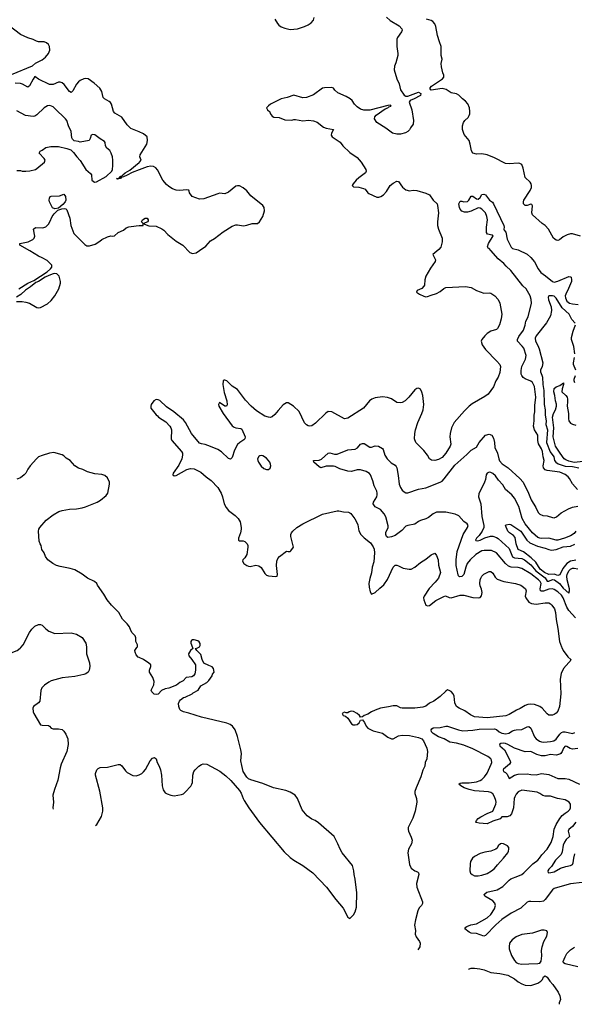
# Model space of a CAD drawing. Header units: inches. Extents: x 2001573 to 2220545, y 644482 to 846830.
# Tile 97 of 256: x 2048681 to 2054812, y 656056 to 666945. Entities that reach past the tile are written whole.
import ezdxf

# ---------------------------------------------------------------- set-up
doc = ezdxf.new("R2010")
doc.units = ezdxf.units.IN
doc.header["$MEASUREMENT"] = 0
for name, color, linetype in [('C0645', 7, 'Continuous'), ('C0646', 7, 'Continuous'), ('C0655', 7, 'Continuous'), ('C0656', 7, 'Continuous')]:
    doc.layers.add(name, color=color, linetype=linetype)

msp = doc.modelspace()

# ---------------------------------------------------------------- linework, layer by layer
at = {"layer": 'C0645', "color": 5, "elevation": 420}
for points in [[(2048323, 660000), (2048325, 659985), (2048331, 659970), (2048350, 659951), (2048370, 659946), (2048410, 659952), (2048486, 659934), (2048530, 659930), (2048570, 659937), (2048652, 659970), (2048687, 659993), (2048692, 660000)], [(2049420, 660000), (2049420, 659930), (2049451, 659831), (2049457, 659790), (2049450, 659750), (2049436, 659730), (2049411, 659710), (2049390, 659703), (2049290, 659682), (2049150, 659665), (2049030, 659633), (2049002, 659618), (2048954, 659586), (2048924, 659556), (2048913, 659527), (2048905, 659410), (2048890, 659390), (2048833, 659350), (2048826, 659330), (2048830, 659290), (2048839, 659270), (2048910, 659148), (2048930, 659141), (2048998, 659138), (2049011, 659132), (2049030, 659108), (2049050, 659101), (2049110, 659103), (2049150, 659094), (2049170, 659076), (2049190, 659045), (2049212, 658992), (2049215, 658930), (2049203, 658850), (2049139, 658710), (2049128, 658670), (2049104, 658536), (2049065, 658430), (2049049, 658370), (2049053, 658290), (2049047, 658227), (2049051, 658213)], [(2050000, 659891), (2049990, 659895), (2049970, 659922), (2049957, 659950), (2049954, 659970), (2049976, 660000)], [(2049520, 658032), (2049535, 658045), (2049587, 658133), (2049601, 658190), (2049600, 658230), (2049567, 658413), (2049518, 658590), (2049518, 658610), (2049533, 658647), (2049550, 658664), (2049570, 658673), (2049650, 658678), (2049770, 658709), (2049790, 658708), (2049810, 658693), (2049850, 658638), (2049870, 658619), (2049930, 658585), (2049970, 658584), (2050000, 658593)]]:
    msp.add_lwpolyline(points, dxfattribs=at)
at = {"layer": 'C0646', "color": 5}
for points, elevation in [([(2048590, 666340), (2048824, 666436), (2048854, 666466), (2048930, 666501), (2048965, 666530), (2048998, 666570), (2049015, 666610), (2049010, 666650), (2048998, 666670), (2048977, 666690), (2048950, 666699), (2048890, 666700), (2048866, 666706), (2048830, 666725), (2048770, 666745), (2048690, 666782), (2048550, 666890)], 420), ([(2050000, 665704), (2049910, 665742), (2049870, 665784), (2049809, 665869), (2049732, 665912), (2049719, 665930), (2049696, 666010), (2049684, 666030), (2049670, 666042), (2049617, 666070), (2049604, 666084), (2049588, 666150), (2049567, 666187), (2049505, 666245), (2049437, 666290), (2049410, 666296), (2049390, 666292), (2049350, 666274), (2049330, 666258), (2049310, 666233), (2049270, 666159), (2049250, 666141), (2049230, 666152), (2049172, 666230), (2049150, 666246), (2049130, 666255), (2049110, 666256), (2049051, 666229), (2049010, 666229), (2048888, 666288), (2048850, 666318), (2048830, 666289), (2048790, 666212), (2048770, 666199), (2048712, 666232), (2048690, 666239), (2048630, 666243)], 420), ([(2048650, 665277), (2048690, 665279), (2048710, 665270), (2048749, 665269), (2048792, 665272), (2048854, 665290), (2048870, 665299), (2048956, 665370), (2048962, 665390), (2048953, 665410), (2048896, 665470), (2048909, 665490), (2048930, 665501), (2048970, 665532), (2049024, 665544), (2049110, 665541), (2049201, 665521), (2049246, 665506), (2049277, 665477), (2049311, 665430), (2049349, 665389), (2049413, 665290), (2049465, 665246), (2049473, 665230), (2049480, 665170), (2049507, 665150), (2049530, 665151), (2049638, 665210), (2049700, 665270), (2049708, 665290), (2049712, 665332), (2049711, 665390), (2049705, 665430), (2049692, 665470), (2049677, 665497), (2049646, 665526), (2049630, 665550), (2049626, 665586), (2049618, 665598), (2049570, 665627), (2049510, 665673), (2049490, 665677), (2049471, 665669), (2049461, 665630), (2049450, 665609), (2049350, 665589), (2049330, 665598), (2049284, 665604), (2049264, 665624), (2049258, 665638), (2049249, 665710), (2049221, 665770), (2049201, 665830), (2049189, 665850), (2049070, 665964), (2049050, 665980), (2049015, 665995), (2048990, 665994), (2048970, 665983), (2048950, 665970), (2048870, 665894), (2048850, 665879), (2048830, 665874), (2048745, 665885), (2048650, 665937)], 440), ([(2050000, 665285), (2049924, 665256), (2049870, 665224), (2049830, 665206), (2049801, 665199), (2049796, 665190), (2049763, 665183), (2049750, 665189), (2049783, 665197), (2049790, 665206), (2049795, 665205), (2049792, 665210), (2049818, 665222), (2049822, 665230), (2049848, 665250), (2049899, 665281), (2050000, 665365)], 420), ([(2048673, 663967), (2048770, 664032), (2048839, 664061), (2048983, 664157), (2049021, 664190), (2049036, 664210), (2049037, 664230), (2048983, 664283), (2048930, 664313), (2048889, 664330), (2048792, 664390), (2048681, 664450), (2048682, 664470), (2048774, 664490), (2048826, 664514), (2048841, 664530), (2048847, 664550), (2048832, 664630), (2048854, 664646), (2048935, 664645), (2048970, 664653), (2048998, 664682), (2049015, 664710), (2049040, 664770), (2049062, 664798), (2049101, 664839), (2049145, 664855), (2049177, 664857), (2049192, 664852), (2049201, 664841), (2049236, 664750), (2049246, 664670), (2049280, 664580), (2049400, 664460), (2049424, 664444), (2049454, 664446), (2049516, 664464), (2049566, 664494), (2049590, 664514), (2049650, 664545), (2049690, 664554), (2049710, 664551), (2049730, 664556), (2049770, 664590), (2049830, 664617), (2049858, 664642), (2049886, 664654), (2049970, 664666), (2050000, 664668)], 420), ([(2048647, 663830), (2048709, 663829), (2048750, 663823), (2048789, 663809), (2048870, 663762), (2048890, 663758), (2048910, 663762), (2048990, 663804), (2049030, 663839), (2049070, 663890), (2049112, 663970), (2049132, 664030), (2049132, 664050), (2049116, 664110), (2049090, 664135), (2049070, 664140), (2049050, 664136), (2049003, 664117), (2048963, 664097), (2048890, 664050), (2048861, 664039), (2048802, 663990), (2048746, 663954), (2048693, 663907), (2048645, 663875)], 420), ([(2049976, 660000), (2049984, 660010), (2049984, 660030), (2049964, 660070), (2049964, 660110), (2049957, 660130), (2049925, 660165), (2049909, 660190), (2049893, 660230), (2049870, 660262), (2049817, 660317), (2049776, 660390), (2049696, 660470), (2049648, 660528), (2049610, 660593), (2049541, 660690), (2049532, 660710), (2049509, 660730), (2049429, 660770), (2049370, 660813), (2049290, 660862), (2049237, 660877), (2049130, 660897), (2049089, 660910), (2049049, 660930), (2048993, 660970), (2048967, 661010), (2048950, 661049), (2048926, 661086), (2048919, 661130), (2048907, 661147), (2048896, 661176), (2048890, 661290), (2048892, 661310), (2048903, 661330), (2048975, 661410), (2049050, 661468), (2049114, 661506), (2049150, 661518), (2049230, 661533), (2049310, 661537), (2049372, 661548), (2049410, 661559), (2049538, 661610), (2049575, 661630), (2049638, 661682), (2049655, 661710), (2049675, 661810), (2049672, 661832), (2049650, 661878), (2049623, 661903), (2049590, 661915), (2049510, 661924), (2049430, 661944), (2049378, 661970), (2049330, 661984), (2049291, 662011), (2049238, 662070), (2049196, 662096), (2049170, 662121), (2049150, 662133), (2049058, 662158), (2049010, 662151), (2048930, 662127), (2048890, 662110), (2048866, 662090), (2048795, 662010), (2048770, 661973), (2048749, 661931), (2048730, 661910), (2048690, 661878), (2048650, 661864)], 420), ([(2048692, 660000), (2048718, 660030), (2048790, 660167), (2048815, 660205), (2048850, 660239), (2048890, 660258), (2048910, 660257), (2048929, 660249), (2048970, 660208), (2049003, 660183), (2049070, 660156), (2049250, 660163), (2049310, 660150), (2049370, 660112), (2049413, 660050), (2049419, 660010), (2049420, 660000)], 420)]:
    msp.add_lwpolyline(points, dxfattribs=dict(at, elevation=elevation))
at = {"layer": 'C0646', "color": 5, "elevation": 420}
msp.add_lwpolyline([(2049070, 664854), (2049045, 664865), (2049012, 664930), (2049007, 664950), (2049009, 664970), (2049019, 664990), (2049030, 664995), (2049121, 664999), (2049170, 665015), (2049188, 664988), (2049190, 664950), (2049182, 664930), (2049159, 664901), (2049110, 664861)], close=True, dxfattribs=at)
at = {"layer": 'C0655', "color": 5}
for points, elevation in [([(2050000, 658593), (2050010, 658596), (2050030, 658608), (2050050, 658627), (2050070, 658654), (2050123, 658750), (2050150, 658777), (2050170, 658786), (2050190, 658771), (2050201, 658730), (2050224, 658690), (2050238, 658650), (2050249, 658590), (2050255, 658470), (2050268, 658428), (2050290, 658396), (2050310, 658382), (2050350, 658367), (2050390, 658362), (2050470, 658375), (2050490, 658383), (2050510, 658401), (2050571, 658469), (2050584, 658490), (2050590, 658510), (2050594, 658590), (2050607, 658630), (2050621, 658650), (2050662, 658690), (2050690, 658707), (2050710, 658715), (2050750, 658710), (2050893, 658633), (2050961, 658581), (2051015, 658530), (2051110, 658421), (2051128, 658390), (2051150, 658330), (2051163, 658310), (2051213, 658230), (2051330, 658068), (2051603, 657743), (2051670, 657681), (2051710, 657651), (2051812, 657592), (2051923, 657510), (2052072, 657352), (2052176, 657216), (2052258, 657118), (2052310, 657018), (2052330, 657005), (2052333, 657007), (2052370, 657046), (2052390, 657078), (2052405, 657130), (2052408, 657290), (2052390, 657438), (2052377, 657490), (2052373, 657533), (2052358, 657590), (2052247, 657730), (2052223, 657770), (2052199, 657830), (2052157, 657910), (2051984, 658064), (2051947, 658087), (2051910, 658102), (2051859, 658139), (2051805, 658205), (2051753, 658333), (2051727, 658367), (2051670, 658401), (2051622, 658422), (2051488, 658448), (2051370, 658498), (2051237, 658537), (2051210, 658550), (2051190, 658569), (2051153, 658630), (2051135, 658695), (2051126, 658750), (2051132, 658830), (2051127, 658870), (2051090, 659018), (2051061, 659090), (2051034, 659130), (2051009, 659149), (2050970, 659166), (2050690, 659231), (2050550, 659277), (2050490, 659291), (2050464, 659304), (2050450, 659317), (2050439, 659350), (2050437, 659383), (2050446, 659410), (2050457, 659423), (2050490, 659447), (2050510, 659451), (2050588, 659490), (2050598, 659502), (2050655, 659530), (2050683, 659577), (2050750, 659616), (2050770, 659636), (2050809, 659690), (2050813, 659707), (2050829, 659730), (2050824, 659770), (2050810, 659789), (2050770, 659802), (2050718, 659830), (2050698, 659870), (2050683, 659923), (2050638, 659970), (2050626, 659990), (2050650, 659998), (2050653, 660000)], 420), ([(2050590, 660000), (2050594, 659990), (2050570, 659968), (2050546, 659930), (2050551, 659910), (2050585, 659870), (2050625, 659810), (2050626, 659750), (2050616, 659710), (2050601, 659690), (2050583, 659677), (2050522, 659670), (2050487, 659633), (2050450, 659614), (2050414, 659586), (2050328, 659552), (2050290, 659546), (2050250, 659525), (2050210, 659487), (2050190, 659482), (2050166, 659486), (2050141, 659510), (2050136, 659530), (2050162, 659590), (2050166, 659626), (2050153, 659670), (2050114, 659730), (2050115, 659750), (2050129, 659790), (2050129, 659810), (2050109, 659830), (2050050, 659869), (2050000, 659891)], 420), ([(2054675, 660000), (2054690, 659969), (2054739, 659899), (2054773, 659870), (2054767, 659850), (2054750, 659837), (2054691, 659770), (2054667, 659713), (2054657, 659650), (2054662, 659490), (2054649, 659351), (2054630, 659299), (2054610, 659275), (2054590, 659262), (2054570, 659253), (2054530, 659254), (2054510, 659267), (2054458, 659330), (2054432, 659350), (2054370, 659370), (2054330, 659374), (2054299, 659370), (2054270, 659360), (2054213, 659327), (2054172, 659310), (2054090, 659259), (2054053, 659247), (2053850, 659225), (2053710, 659236), (2053663, 659257), (2053600, 659300), (2053539, 659330), (2053510, 659350), (2053492, 659390), (2053482, 659462), (2053472, 659490), (2053450, 659517), (2053430, 659528), (2053410, 659532), (2053390, 659520), (2053330, 659461), (2053260, 659410), (2053210, 659386), (2053170, 659354), (2053137, 659343), (2053050, 659332), (2052910, 659332), (2052890, 659336), (2052850, 659356), (2052810, 659358), (2052756, 659344), (2052671, 659329), (2052610, 659310), (2052568, 659292), (2052530, 659266), (2052489, 659250), (2052470, 659236), (2052450, 659231), (2052437, 659250), (2052413, 659270), (2052370, 659294), (2052344, 659296), (2052322, 659290), (2052310, 659281), (2052290, 659278), (2052270, 659286), (2052245, 659270), (2052255, 659250), (2052283, 659243), (2052310, 659221), (2052350, 659159), (2052367, 659147), (2052390, 659145), (2052410, 659152), (2052433, 659170), (2052450, 659198), (2052470, 659202), (2052492, 659172), (2052510, 659130), (2052528, 659108), (2052590, 659081), (2052690, 659055), (2052750, 659010), (2052790, 658993), (2052810, 658993), (2052870, 659024), (2052910, 659033), (2052990, 659029), (2053090, 659008), (2053126, 658990), (2053144, 658970), (2053181, 658890), (2053190, 658850), (2053181, 658770), (2053163, 658730), (2053158, 658690), (2053136, 658644), (2053116, 658570), (2053063, 658450), (2053050, 658410), (2053048, 658388), (2053066, 658330), (2053070, 658290), (2053054, 658190), (2053027, 658113), (2052976, 658010), (2052974, 657990), (2052978, 657970), (2053010, 657904), (2053018, 657870), (2053013, 657830), (2052980, 657770), (2052971, 657730), (2052990, 657602), (2053004, 657570), (2053010, 657561), (2053050, 657533), (2053080, 657520), (2053089, 657509), (2053093, 657490), (2053069, 657391), (2053070, 657350), (2053133, 657190), (2053133, 657170), (2053123, 657150), (2053097, 657123), (2053081, 657090), (2053056, 656990), (2053046, 656930), (2053056, 656870), (2053054, 656830), (2053063, 656803), (2053102, 656750), (2053107, 656730), (2053104, 656690), (2053083, 656658)], 380), ([(2054897, 657403), (2054770, 657387), (2054650, 657356), (2054590, 657335), (2054570, 657322), (2054490, 657214), (2054470, 657197), (2054430, 657188), (2054330, 657194), (2054310, 657193), (2054290, 657184), (2054221, 657119), (2054115, 657065), (2054010, 656993), (2053945, 656935), (2053830, 656816), (2053810, 656809), (2053730, 656837), (2053670, 656844), (2053650, 656852), (2053602, 656890), (2053614, 656910), (2053624, 656916), (2053667, 656933), (2053730, 656947), (2053848, 657012), (2053890, 657049), (2053930, 657110), (2053941, 657150), (2053935, 657175), (2053910, 657200), (2053822, 657250), (2053815, 657270), (2053822, 657278), (2053846, 657294), (2053960, 657320), (2054021, 657359), (2054090, 657429), (2054110, 657442), (2054189, 657471), (2054230, 657491), (2054252, 657508), (2054354, 657610), (2054410, 657650), (2054428, 657670), (2054453, 657710), (2054510, 657773), (2054556, 657844), (2054577, 657910), (2054589, 657991), (2054610, 658045), (2054650, 658110), (2054678, 658142), (2054709, 658171), (2054744, 658190), (2054762, 658210), (2054770, 658230), (2054770, 658258), (2054768, 658270), (2054754, 658290), (2054710, 658316), (2054625, 658330), (2054550, 658356), (2054530, 658359), (2054490, 658356), (2054465, 658365), (2054430, 658388), (2054400, 658400), (2054230, 658423), (2054190, 658404), (2054170, 658381), (2054154, 658350), (2054148, 658330), (2054140, 658230), (2054116, 658164), (2054099, 658141), (2054070, 658130), (2054010, 658129), (2053992, 658108), (2053910, 658081), (2053850, 658052), (2053759, 658059), (2053728, 658068), (2053725, 658070), (2053732, 658090), (2053750, 658110), (2053778, 658130), (2053850, 658167), (2053912, 658190), (2053944, 658270), (2053947, 658290), (2053945, 658310), (2053931, 658351), (2053910, 658385), (2053890, 658399), (2053865, 658405), (2053710, 658418), (2053650, 658430), (2053596, 658450), (2053558, 658470), (2053537, 658490), (2053550, 658500), (2053570, 658506), (2053650, 658504), (2053730, 658517), (2053770, 658529), (2053790, 658541), (2053820, 658570), (2053847, 658613), (2053893, 658710), (2053899, 658730), (2053895, 658755), (2053888, 658770), (2053857, 658797), (2053690, 658880), (2053590, 658921), (2053510, 658943), (2053436, 658956), (2053372, 658990), (2053310, 659014), (2053253, 659050), (2053234, 659070), (2053230, 659090), (2053237, 659103), (2053250, 659114), (2053330, 659118), (2053390, 659130), (2053410, 659130), (2053530, 659090), (2053580, 659080), (2053690, 659086), (2053761, 659099), (2053930, 659102), (2053950, 659095), (2053981, 659070), (2054010, 659055), (2054054, 659047), (2054087, 659053), (2054130, 659080), (2054150, 659086), (2054170, 659092), (2054230, 659094), (2054290, 659124), (2054310, 659127), (2054330, 659108), (2054372, 659012), (2054391, 658991), (2054426, 658966), (2054450, 658957), (2054475, 658955), (2054550, 658961), (2054585, 658970), (2054610, 658987), (2054650, 659043), (2054670, 659061), (2054690, 659068), (2054710, 659069), (2054790, 659050), (2054819, 659061)], 360), ([(2054850, 658884), (2054790, 658879), (2054766, 658886), (2054730, 658907), (2054710, 658909), (2054694, 658890), (2054678, 658850), (2054662, 658830), (2054650, 658822), (2054610, 658812), (2054550, 658817), (2054490, 658804), (2054450, 658803), (2054398, 658818), (2054330, 658850), (2054270, 658848), (2054150, 658887), (2054077, 658930), (2054050, 658940), (2054030, 658944), (2054000, 658940), (2053984, 658930), (2053990, 658915), (2054039, 658870), (2054101, 658750), (2054105, 658730), (2054095, 658710), (2054030, 658656), (2054024, 658650), (2054024, 658644), (2054029, 658630), (2054050, 658620), (2054070, 658600), (2054090, 658552), (2054151, 658589), (2054190, 658602), (2054290, 658606), (2054330, 658598), (2054390, 658595), (2054450, 658608), (2054530, 658597), (2054630, 658552), (2054710, 658552), (2054750, 658547), (2054870, 658491)], 340), ([(2054829, 658071), (2054790, 658022), (2054751, 657989), (2054743, 657970), (2054759, 657910), (2054721, 657879), (2054702, 657850), (2054690, 657816), (2054678, 657742), (2054667, 657713), (2054604, 657650), (2054560, 657580), (2054531, 657550), (2054518, 657530), (2054524, 657510), (2054552, 657512), (2054590, 657522), (2054659, 657561), (2054719, 657581), (2054768, 657592), (2054790, 657602), (2054799, 657621), (2054805, 657670), (2054819, 657721)], 340), ([(2054850, 656471), (2054710, 656503), (2054694, 656514), (2054689, 656530), (2054710, 656582), (2054730, 656616), (2054770, 656659), (2054814, 656686)], 360), ([(2053644, 656442), (2053650, 656447), (2053670, 656454), (2053710, 656456), (2053769, 656449), (2053817, 656437), (2053890, 656409), (2053990, 656396), (2054077, 656377), (2054150, 656336), (2054190, 656305), (2054230, 656283), (2054270, 656268), (2054330, 656264), (2054410, 656290), (2054442, 656310), (2054459, 656330), (2054470, 656358), (2054490, 656369), (2054510, 656357), (2054542, 656310), (2054576, 656276), (2054632, 656190), (2054652, 656150), (2054658, 656110), (2054644, 656070), (2054646, 656056)], 380)]:
    msp.add_lwpolyline(points, dxfattribs=dict(at, elevation=elevation))
at = {"layer": 'C0655', "color": 5, "elevation": 380}
for points in [[(2054010, 657834), (2053996, 657830), (2053970, 657810), (2053958, 657782), (2053945, 657770), (2053890, 657750), (2053821, 657739), (2053770, 657724), (2053710, 657692), (2053685, 657670), (2053666, 657634), (2053660, 657610), (2053657, 657530), (2053666, 657506), (2053681, 657490), (2053710, 657478), (2053750, 657478), (2053790, 657485), (2053850, 657503), (2053898, 657530), (2053930, 657557), (2053961, 657599), (2054029, 657670), (2054077, 657730), (2054086, 657750), (2054089, 657770), (2054087, 657790), (2054072, 657810), (2054030, 657831)], [(2054450, 656877), (2054350, 656844), (2054230, 656826), (2054170, 656803), (2054125, 656770), (2054096, 656730), (2054091, 656690), (2054093, 656670), (2054117, 656597), (2054150, 656541), (2054170, 656519), (2054190, 656508), (2054230, 656498), (2054310, 656505), (2054410, 656506), (2054430, 656511), (2054446, 656534), (2054452, 656590), (2054449, 656650), (2054456, 656690), (2054476, 656750), (2054509, 656810), (2054514, 656850), (2054509, 656869), (2054477, 656877)]]:
    msp.add_lwpolyline(points, close=True, dxfattribs=at)
at = {"layer": 'C0656', "color": 5}
for points, elevation in [([(2052734, 666974), (2052775, 666935), (2052876, 666876), (2052904, 666844), (2052908, 666830), (2052903, 666810), (2052856, 666750), (2052851, 666730), (2052849, 666650), (2052861, 666570), (2052860, 666550), (2052839, 666470), (2052824, 666430), (2052821, 666390), (2052850, 666292), (2052875, 666235), (2052892, 666170), (2052930, 666109), (2052950, 666099), (2052970, 666098), (2053090, 666144), (2053114, 666130), (2053110, 666108), (2053035, 666065), (2053004, 666056), (2052996, 666050), (2052988, 666032), (2053016, 665950), (2053033, 665830), (2053030, 665790), (2053001, 665750), (2052990, 665727), (2052971, 665709), (2052946, 665694), (2052890, 665679), (2052870, 665678), (2052850, 665678), (2052801, 665690), (2052730, 665744), (2052630, 665808), (2052602, 665850), (2052605, 665870), (2052622, 665890), (2052722, 665958), (2052750, 665970), (2052760, 665980), (2052787, 665990), (2052779, 665999), (2052750, 665996), (2052550, 665944), (2052485, 665945), (2052450, 665957), (2052410, 665983), (2052383, 666010), (2052355, 666050), (2052333, 666070), (2052290, 666095), (2052197, 666137), (2052165, 666165), (2052150, 666187), (2052130, 666197), (2052050, 666193), (2052030, 666188), (2051930, 666113), (2051850, 666084), (2051810, 666082), (2051710, 666112), (2051636, 666084), (2051573, 666070), (2051455, 666010), (2051430, 665992), (2051409, 665969), (2051419, 665950), (2051445, 665925), (2051450, 665909), (2051470, 665879), (2051490, 665869), (2051550, 665862), (2051610, 665839), (2051690, 665833), (2051710, 665841), (2051730, 665841), (2051810, 665825), (2051873, 665833), (2051930, 665828), (2051970, 665811), (2052038, 665758), (2052067, 665747), (2052149, 665730), (2052126, 665690), (2052124, 665670), (2052135, 665650), (2052224, 665590), (2052252, 665550), (2052330, 665478), (2052410, 665422), (2052455, 665370), (2052507, 665290), (2052512, 665270), (2052505, 665250), (2052430, 665198), (2052400, 665170), (2052367, 665130), (2052357, 665110), (2052370, 665097), (2052430, 665093), (2052480, 665080), (2052498, 665070), (2052530, 665030), (2052542, 665022), (2052630, 664983), (2052650, 664982), (2052673, 664990), (2052702, 665010), (2052734, 665046), (2052777, 665110), (2052810, 665139), (2052850, 665161), (2052870, 665156), (2052914, 665094), (2052950, 665062), (2052990, 665054), (2053030, 665059), (2053070, 665057), (2053170, 665028), (2053210, 665007), (2053251, 664951), (2053294, 664910), (2053301, 664890), (2053311, 664811), (2053299, 664710), (2053299, 664670), (2053310, 664630), (2053350, 664530), (2053352, 664490), (2053337, 664430), (2053315, 664405), (2053246, 664350), (2053279, 664290), (2053275, 664270), (2053222, 664198), (2053172, 664108), (2053160, 664070), (2053155, 664010), (2053150, 663997), (2053127, 663973), (2053075, 663950), (2053069, 663930), (2053099, 663910), (2053150, 663887), (2053170, 663881), (2053190, 663882), (2053230, 663899), (2053290, 663916), (2053330, 663939), (2053370, 663972), (2053390, 663982), (2053610, 663993), (2053670, 663984), (2053730, 663949), (2053810, 663921), (2053870, 663924), (2053890, 663919), (2053935, 663890), (2053970, 663849), (2053988, 663810), (2054010, 663690), (2054004, 663636), (2053983, 663570), (2053963, 663530), (2053950, 663519), (2053890, 663499), (2053847, 663473), (2053822, 663450), (2053789, 663410), (2053782, 663390), (2053795, 663350), (2053830, 663296), (2053957, 663170), (2053989, 663130), (2053995, 663110), (2053990, 663042), (2053969, 662991), (2053944, 662950), (2053917, 662883), (2053858, 662802), (2053824, 662776), (2053684, 662696), (2053650, 662670), (2053599, 662621), (2053485, 662490), (2053453, 662430), (2053441, 662370), (2053437, 662330), (2053446, 662250), (2053441, 662230), (2053390, 662150), (2053350, 662105), (2053310, 662081), (2053270, 662071), (2053233, 662073), (2053211, 662090), (2053188, 662130), (2053150, 662181), (2053061, 662270), (2053044, 662310), (2053048, 662370), (2053056, 662410), (2053083, 662490), (2053128, 662590), (2053142, 662630), (2053150, 662690), (2053137, 662790), (2053127, 662827), (2053110, 662858), (2053090, 662871), (2053070, 662867), (2053050, 662850), (2052984, 662770), (2052943, 662730), (2052910, 662711), (2052890, 662706), (2052850, 662713), (2052792, 662752), (2052748, 662768), (2052690, 662774), (2052610, 662764), (2052575, 662750), (2052549, 662731), (2052482, 662650), (2052310, 662537), (2052270, 662532), (2052130, 662609), (2052090, 662612), (2052065, 662595), (2051950, 662483), (2051910, 662455), (2051890, 662451), (2051870, 662453), (2051850, 662465), (2051830, 662487), (2051770, 662611), (2051707, 662670), (2051650, 662709), (2051630, 662707), (2051595, 662685), (2051537, 662623), (2051502, 662578), (2051470, 662553), (2051450, 662546), (2051432, 662548), (2051390, 662562), (2051299, 662619), (2051239, 662670), (2051178, 662738), (2051090, 662856), (2051030, 662893), (2050970, 662950), (2050950, 662959), (2050942, 662958), (2050930, 662950), (2050925, 662910), (2050942, 662822), (2050969, 662730), (2050973, 662687), (2050968, 662672), (2050950, 662671), (2050890, 662711), (2050879, 662690), (2050884, 662670), (2050930, 662590), (2051030, 662455), (2051050, 662440), (2051070, 662431), (2051125, 662424), (2051137, 662417), (2051173, 662330), (2051169, 662310), (2051160, 662300), (2051114, 662270), (2051090, 662246), (2051055, 662185), (2051030, 662102), (2051010, 662086), (2050990, 662091), (2050910, 662166), (2050870, 662192), (2050790, 662225), (2050730, 662246), (2050690, 662253), (2050670, 662263), (2050580, 662370), (2050514, 662490), (2050490, 662519), (2050386, 662610), (2050302, 662662), (2050230, 662732), (2050210, 662742), (2050190, 662744), (2050162, 662730), (2050135, 662690), (2050129, 662670), (2050129, 662650), (2050190, 662574), (2050205, 662565), (2050217, 662550), (2050297, 662497), (2050340, 662450), (2050353, 662430), (2050358, 662410), (2050355, 662310), (2050364, 662290), (2050470, 662170), (2050480, 662150), (2050482, 662130), (2050473, 662090), (2050440, 662020), (2050378, 661930), (2050374, 661910), (2050390, 661901), (2050410, 661903), (2050530, 661970), (2050570, 661983), (2050610, 661977), (2050682, 661942), (2050741, 661890), (2050797, 661850), (2050871, 661770), (2050908, 661710), (2050923, 661670), (2050941, 661590), (2050964, 661550), (2050990, 661518), (2051063, 661463), (2051095, 661430), (2051118, 661390), (2051129, 661330), (2051129, 661310), (2051120, 661270), (2051098, 661210), (2051101, 661190), (2051110, 661181), (2051150, 661182), (2051170, 661173), (2051195, 661150), (2051201, 661130), (2051204, 661110), (2051193, 661030), (2051170, 660993), (2051148, 660972), (2051144, 660956), (2051157, 660930), (2051190, 660908), (2051210, 660900), (2051230, 660899), (2051290, 660911), (2051325, 660905), (2051350, 660887), (2051390, 660821), (2051410, 660803), (2051430, 660795), (2051513, 660787), (2051528, 660792), (2051532, 660810), (2051520, 660910), (2051523, 660957), (2051533, 660987), (2051553, 661007), (2051630, 661069), (2051650, 661064), (2051670, 661065), (2051678, 661070), (2051707, 661110), (2051677, 661230), (2051678, 661250), (2051685, 661270), (2051700, 661290), (2051745, 661330), (2051809, 661371), (2052030, 661478), (2052190, 661514), (2052210, 661513), (2052261, 661501), (2052317, 661497), (2052330, 661493), (2052342, 661482), (2052385, 661425), (2052405, 661390), (2052418, 661358), (2052431, 661291), (2052453, 661253), (2052490, 661213), (2052559, 661159), (2052590, 661114), (2052598, 661090), (2052602, 661050), (2052594, 660950), (2052577, 660890), (2052571, 660829), (2052550, 660766), (2052540, 660710), (2052543, 660670), (2052556, 660616), (2052570, 660593), (2052610, 660611), (2052661, 660659), (2052706, 660694), (2052746, 660754), (2052810, 660889), (2052830, 660912), (2052850, 660913), (2052870, 660906), (2052920, 660880), (2052987, 660867), (2053010, 660869), (2053050, 660890), (2053110, 660941), (2053170, 660977), (2053230, 661026), (2053270, 661044), (2053290, 661018), (2053306, 660970), (2053312, 660912), (2053332, 660830), (2053310, 660770), (2053275, 660725), (2053206, 660654), (2053152, 660570), (2053145, 660550), (2053147, 660530), (2053170, 660469), (2053190, 660461), (2053210, 660466), (2053280, 660520), (2053370, 660567), (2053388, 660572), (2053430, 660553), (2053450, 660551), (2053550, 660579), (2053590, 660582), (2053690, 660553), (2053750, 660550), (2053770, 660556), (2053785, 660575), (2053795, 660610), (2053787, 660647), (2053770, 660684), (2053766, 660710), (2053770, 660749), (2053779, 660770), (2053790, 660792), (2053810, 660812), (2053870, 660841), (2053890, 660843), (2053910, 660825), (2053938, 660778), (2053959, 660759), (2054033, 660733), (2054162, 660710), (2054219, 660690), (2054249, 660670), (2054272, 660650), (2054281, 660630), (2054270, 660571), (2054275, 660550), (2054310, 660504), (2054339, 660490), (2054390, 660480), (2054490, 660494), (2054530, 660494), (2054550, 660485), (2054565, 660470), (2054591, 660430), (2054605, 660390), (2054613, 660310), (2054631, 660211), (2054649, 660070), (2054670, 660009), (2054675, 660000)], 380), ([(2051502, 666950), (2051530, 666904), (2051546, 666886), (2051570, 666868), (2051611, 666850), (2051670, 666836), (2051750, 666845), (2051830, 666869), (2051870, 666889), (2051903, 666910), (2051930, 666941), (2051936, 666970)], 420), ([(2054881, 664550), (2054790, 664576), (2054770, 664576), (2054734, 664566), (2054690, 664543), (2054648, 664510), (2054630, 664503), (2054610, 664506), (2054583, 664530), (2054528, 664630), (2054490, 664668), (2054457, 664690), (2054350, 664787), (2054344, 664810), (2054348, 664888), (2054343, 664903), (2054330, 664906), (2054290, 664890), (2054270, 664889), (2054249, 664909), (2054249, 664930), (2054255, 664950), (2054325, 665055), (2054337, 665090), (2054337, 665110), (2054334, 665130), (2054322, 665150), (2054270, 665201), (2054245, 665305), (2054230, 665342), (2054210, 665355), (2054190, 665358), (2054090, 665352), (2054050, 665355), (2053930, 665417), (2053850, 665452), (2053790, 665460), (2053730, 665458), (2053690, 665470), (2053674, 665494), (2053662, 665570), (2053649, 665609), (2053596, 665676), (2053575, 665730), (2053575, 665770), (2053586, 665810), (2053600, 665830), (2053637, 665863), (2053650, 665885), (2053655, 665905), (2053658, 665930), (2053653, 665970), (2053633, 666013), (2053610, 666043), (2053576, 666070), (2053537, 666110), (2053510, 666124), (2053450, 666136), (2053395, 666175), (2053350, 666185), (2053230, 666167), (2053224, 666170), (2053220, 666180), (2053217, 666190), (2053233, 666210), (2053353, 666290), (2053368, 666310), (2053370, 666330), (2053357, 666357), (2053343, 666423), (2053341, 666459), (2053350, 666510), (2053341, 666550), (2053341, 666650), (2053320, 666700), (2053299, 666770), (2053282, 666870), (2053270, 666899), (2053246, 666926), (2053230, 666936), (2053177, 666950)], 380), ([(2050000, 665365), (2050006, 665370), (2050023, 665390), (2050010, 665430), (2050011, 665450), (2050085, 665570), (2050095, 665610), (2050090, 665648), (2050050, 665684), (2050000, 665704)], 420), ([(2050000, 664668), (2050046, 664670), (2050046, 664690), (2050028, 664710), (2050038, 664730), (2050068, 664750), (2050090, 664751), (2050102, 664730), (2050100, 664720), (2050094, 664710), (2050054, 664690), (2050062, 664682), (2050110, 664667), (2050190, 664663), (2050253, 664633), (2050276, 664616), (2050318, 664570), (2050410, 664496), (2050484, 664450), (2050561, 664370), (2050590, 664358), (2050630, 664368), (2050670, 664392), (2050738, 664442), (2050790, 664499), (2050834, 664526), (2050930, 664600), (2051030, 664660), (2051070, 664675), (2051090, 664676), (2051154, 664666), (2051190, 664671), (2051250, 664691), (2051310, 664691), (2051333, 664710), (2051367, 664770), (2051387, 664830), (2051384, 664870), (2051370, 664890), (2051237, 664997), (2051190, 665051), (2051150, 665087), (2051110, 665106), (2051090, 665109), (2051070, 665105), (2050990, 665037), (2050950, 665019), (2050890, 665025), (2050870, 665021), (2050715, 664965), (2050670, 664961), (2050588, 664988), (2050559, 665030), (2050556, 665050), (2050550, 665059), (2050525, 665064), (2050450, 665057), (2050410, 665060), (2050370, 665073), (2050330, 665100), (2050303, 665123), (2050262, 665170), (2050206, 665286), (2050187, 665307), (2050161, 665321), (2050130, 665326), (2050090, 665319), (2050000, 665285)], 420), ([(2054848, 661750), (2054790, 661813), (2054760, 661870), (2054744, 661890), (2054710, 661915), (2054650, 661941), (2054510, 661958), (2054488, 661968), (2054471, 661990), (2054469, 662010), (2054480, 662070), (2054466, 662110), (2054460, 662170), (2054450, 662200), (2054415, 662255), (2054408, 662290), (2054409, 662350), (2054372, 662410), (2054362, 662450), (2054369, 662510), (2054369, 662570), (2054377, 662610), (2054377, 662677), (2054385, 662770), (2054373, 662890), (2054350, 662933), (2054330, 662948), (2054270, 662974), (2054248, 662988), (2054230, 663010), (2054225, 663025), (2054225, 663065), (2054232, 663110), (2054271, 663190), (2054279, 663230), (2054252, 663312), (2054236, 663336), (2054182, 663390), (2054182, 663410), (2054198, 663442), (2054250, 663511), (2054270, 663565), (2054275, 663610), (2054302, 663658), (2054339, 663810), (2054335, 663850), (2054324, 663890), (2054280, 663970), (2054243, 664003), (2054111, 664170), (2054058, 664218), (2054032, 664250), (2053970, 664300), (2053890, 664392), (2053870, 664413), (2053858, 664418), (2053853, 664433), (2053863, 664470), (2053914, 664554), (2053903, 664563), (2053852, 664572), (2053841, 664590), (2053840, 664650), (2053851, 664731), (2053846, 664770), (2053830, 664810), (2053790, 664850), (2053770, 664861), (2053750, 664865), (2053670, 664826), (2053630, 664815), (2053597, 664817), (2053569, 664828), (2053550, 664850), (2053543, 664870), (2053537, 664910), (2053550, 664938), (2053570, 664939), (2053591, 664931), (2053630, 664936), (2053645, 664950), (2053670, 664995), (2053690, 664993), (2053730, 664963), (2053750, 664962), (2053770, 664977), (2053790, 665011), (2053810, 665017), (2053830, 665007), (2053873, 664950), (2053906, 664926), (2053918, 664910), (2054032, 664670), (2054037, 664650), (2054033, 664630), (2054038, 664618), (2054055, 664595), (2054070, 664519), (2054112, 664430), (2054130, 664415), (2054190, 664401), (2054292, 664352), (2054330, 664316), (2054370, 664266), (2054411, 664190), (2054442, 664150), (2054494, 664114), (2054570, 664051), (2054590, 664041), (2054630, 664052), (2054750, 664106), (2054770, 664103), (2054776, 664096), (2054781, 664070), (2054779, 664050), (2054749, 663971), (2054718, 663910), (2054712, 663890), (2054714, 663870), (2054730, 663833), (2054758, 663810), (2054790, 663802), (2054856, 663796)], 360), ([(2054822, 663590), (2054783, 663630), (2054755, 663690), (2054678, 663758), (2054610, 663867), (2054590, 663886), (2054570, 663890), (2054530, 663890), (2054522, 663878), (2054526, 663846), (2054556, 663770), (2054559, 663730), (2054547, 663670), (2054506, 663594), (2054390, 663450), (2054378, 663422), (2054384, 663390), (2054410, 663341), (2054424, 663304), (2054462, 663150), (2054458, 663110), (2054438, 663070), (2054438, 663050), (2054454, 663014), (2054459, 662990), (2054465, 662910), (2054476, 662844), (2054478, 662690), (2054489, 662630), (2054488, 662570), (2054499, 662510), (2054496, 662470), (2054517, 662410), (2054506, 662270), (2054546, 662166), (2054584, 662110), (2054592, 662070), (2054606, 662050), (2054634, 662034), (2054710, 662007), (2054790, 662005), (2054861, 661990)], 340), ([(2054817, 663250), (2054807, 663330), (2054781, 663410), (2054782, 663430), (2054799, 663501), (2054826, 663570)], 340), ([(2054828, 663070), (2054804, 663130), (2054801, 663150), (2054814, 663210)], 340), ([(2054819, 662930), (2054809, 662950), (2054810, 662970), (2054824, 663010)], 340), ([(2054910, 662058), (2054810, 662049), (2054750, 662063), (2054717, 662077), (2054701, 662090), (2054655, 662150), (2054604, 662230), (2054577, 662330), (2054587, 662430), (2054572, 662550), (2054582, 662590), (2054605, 662630), (2054616, 662670), (2054614, 662694), (2054602, 662730), (2054598, 662790), (2054587, 662830), (2054590, 662865), (2054610, 662885), (2054650, 662901), (2054691, 662930), (2054694, 662910), (2054676, 662864), (2054672, 662830), (2054717, 662790), (2054731, 662771), (2054736, 662750), (2054738, 662722), (2054733, 662670), (2054749, 662590), (2054746, 662530), (2054750, 662510), (2054770, 662483), (2054791, 662471), (2054830, 662461)], 320), ([(2054826, 660330), (2054751, 660411), (2054729, 660449), (2054690, 660551), (2054670, 660582), (2054630, 660619), (2054590, 660643), (2054569, 660649), (2054530, 660646), (2054470, 660625), (2054450, 660624), (2054437, 660630), (2054433, 660650), (2054444, 660710), (2054436, 660730), (2054416, 660750), (2054330, 660815), (2054230, 660875), (2054190, 660887), (2054112, 660892), (2054083, 660903), (2054050, 660930), (2053950, 661047), (2053895, 661075), (2053816, 661076), (2053790, 661071), (2053724, 661030), (2053659, 660970), (2053629, 660930), (2053612, 660890), (2053590, 660808), (2053570, 660786), (2053544, 660784), (2053533, 660793), (2053527, 660807), (2053506, 660910), (2053505, 660970), (2053516, 661064), (2053583, 661250), (2053632, 661330), (2053638, 661350), (2053629, 661370), (2053590, 661394), (2053537, 661457), (2053496, 661476), (2053390, 661497), (2053290, 661497), (2053250, 661481), (2053199, 661441), (2053170, 661425), (2053112, 661408), (2053090, 661397), (2053050, 661366), (2052970, 661352), (2052950, 661344), (2052905, 661295), (2052830, 661239), (2052790, 661224), (2052750, 661219), (2052736, 661230), (2052730, 661250), (2052730, 661278), (2052753, 661327), (2052754, 661346), (2052727, 661447), (2052710, 661479), (2052670, 661529), (2052610, 661557), (2052589, 661590), (2052591, 661610), (2052630, 661670), (2052634, 661690), (2052632, 661710), (2052628, 661730), (2052598, 661790), (2052584, 661844), (2052559, 661910), (2052546, 661926), (2052510, 661947), (2052450, 661966), (2052410, 661967), (2052350, 661948), (2052310, 661953), (2052219, 661979), (2052170, 662003), (2052150, 662007), (2052070, 662009), (2052010, 661989), (2051990, 662001), (2051934, 662050), (2051928, 662070), (2051990, 662074), (2052016, 662084), (2052090, 662150), (2052110, 662155), (2052159, 662139), (2052190, 662140), (2052310, 662187), (2052390, 662194), (2052415, 662210), (2052450, 662250), (2052470, 662258), (2052490, 662258), (2052550, 662217), (2052570, 662217), (2052610, 662234), (2052648, 662228), (2052690, 662201), (2052698, 662190), (2052716, 662130), (2052742, 662090), (2052786, 662046), (2052830, 662017), (2052842, 662002), (2052849, 661989), (2052865, 661905), (2052876, 661810), (2052889, 661770), (2052910, 661741), (2052930, 661724), (2052950, 661714), (2052970, 661714), (2053090, 661753), (2053170, 661766), (2053330, 661830), (2053350, 661843), (2053374, 661866), (2053490, 662018), (2053624, 662136), (2053670, 662186), (2053730, 662219), (2053761, 662270), (2053830, 662352), (2053870, 662361), (2053899, 662350), (2053918, 662318), (2053929, 662270), (2053934, 662214), (2053963, 662150), (2053976, 662090), (2053986, 662066), (2054014, 662034), (2054082, 661990), (2054210, 661870), (2054245, 661830), (2054304, 661710), (2054335, 661635), (2054388, 661550), (2054414, 661494), (2054430, 661476), (2054463, 661463), (2054510, 661459), (2054570, 661438), (2054590, 661437), (2054614, 661446), (2054668, 661492), (2054746, 661534), (2054790, 661553), (2054850, 661565)], 360), ([(2054828, 661290), (2054810, 661261), (2054770, 661237), (2054704, 661210), (2054630, 661190), (2054610, 661190), (2054530, 661211), (2054450, 661206), (2054430, 661210), (2054410, 661219), (2054350, 661270), (2054268, 661370), (2054236, 661430), (2054200, 661560), (2054150, 661653), (2054120, 661690), (2054052, 661750), (2054021, 661801), (2053972, 661852), (2053940, 661900), (2053910, 661926), (2053890, 661936), (2053870, 661940), (2053848, 661930), (2053836, 661910), (2053830, 661861), (2053820, 661830), (2053758, 661702), (2053753, 661670), (2053780, 661590), (2053790, 661450), (2053813, 661350), (2053811, 661329), (2053792, 661288), (2053761, 661239), (2053730, 661210), (2053718, 661190), (2053724, 661184), (2053743, 661183), (2053770, 661189), (2053824, 661216), (2053886, 661234), (2053910, 661233), (2053950, 661220), (2053970, 661207), (2054090, 661096), (2054130, 661005), (2054152, 660992), (2054230, 660985), (2054261, 660970), (2054330, 660916), (2054388, 660848), (2054490, 660773), (2054510, 660737), (2054530, 660734), (2054570, 660753), (2054592, 660750), (2054648, 660710), (2054690, 660658), (2054750, 660603), (2054760, 660630), (2054759, 660650), (2054731, 660750), (2054729, 660790), (2054733, 660810), (2054750, 660850), (2054769, 660870), (2054790, 660879), (2054810, 660881), (2054850, 660871)], 340), ([(2054830, 660967), (2054770, 660956), (2054728, 660932), (2054686, 660874), (2054650, 660804), (2054630, 660797), (2054590, 660812), (2054530, 660809), (2054482, 660830), (2054433, 660870), (2054385, 660945), (2054335, 660995), (2054250, 661061), (2054190, 661087), (2054169, 661150), (2054157, 661217), (2054140, 661240), (2054094, 661270), (2054076, 661290), (2054050, 661352), (2054060, 661360), (2054090, 661367), (2054110, 661362), (2054219, 661290), (2054288, 661188), (2054319, 661159), (2054404, 661124), (2054490, 661101), (2054530, 661084), (2054559, 661079), (2054610, 661085), (2054690, 661117), (2054770, 661122), (2054816, 661144)], 320), ([(2050653, 660000), (2050668, 660010), (2050675, 660025), (2050675, 660045), (2050665, 660065), (2050650, 660075), (2050610, 660088), (2050590, 660088), (2050580, 660080), (2050572, 660070), (2050571, 660050), (2050590, 660000)], 420)]:
    msp.add_lwpolyline(points, dxfattribs=dict(at, elevation=elevation))
at = {"layer": 'C0656', "color": 5, "elevation": 380}
msp.add_lwpolyline([(2051355, 662125), (2051337, 662123), (2051324, 662116), (2051311, 662090), (2051313, 662070), (2051320, 662050), (2051350, 662006), (2051381, 661981), (2051410, 661970), (2051430, 661971), (2051450, 661987), (2051457, 662010), (2051455, 662030), (2051446, 662050), (2051410, 662094), (2051370, 662121)], close=True, dxfattribs=at)

doc.saveas('drawing.dxf')
